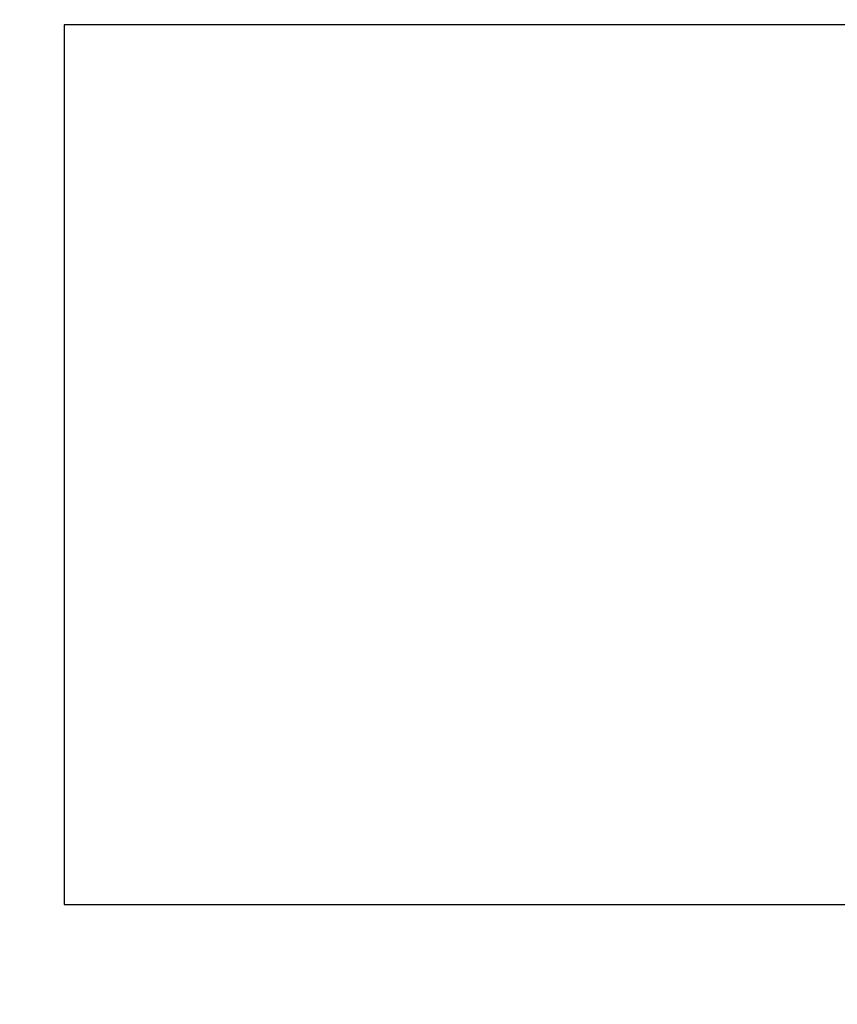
# Model space of a CAD drawing. Header units: millimetres. Extents: x 344 to 479, y 172 to 285.
# Tile 8 of 22: x 367 to 383, y 230 to 249. Entities that reach past the tile are written whole.
import ezdxf

# ---------------------------------------------------------------- set-up
doc = ezdxf.new("R2010")
doc.units = ezdxf.units.MM
doc.header["$LTSCALE"] = 30.734
doc.header["$PDMODE"] = 3
doc.header["$PDSIZE"] = 0.3125
doc.layers.get('0').update_dxf_attribs({"linetype": 'CONTINUOUS'})
doc.layers.get('Defpoints').update_dxf_attribs({"linetype": 'CONTINUOUS'})
doc.layers.add('dim', color=6, linetype='CONTINUOUS', lineweight=9)
doc.styles.add('Verdana', font='verdana.ttf', dxfattribs={"height": 2.5})
doc.dimstyles.new('aaaaaaaa 3.0', dxfattribs={"dimtxt": 2.5, "dimasz": 1.5, "dimexe": 1.25, "dimexo": 0.625, "dimtad": 1, "dimdec": 1, "dimzin": 9, "dimdsep": 46, "dimtxsty": 'Verdana', "dimcen": 0, "dimazin": 0, "dimtfac": 1, "dimtofl": 0, "dimtmove": 0, "dimatfit": 3, "dimfxl": 1, "dimlwd": 25, "dimlwe": 25, "dimarcsym": 0})

# ---------------------------------------------------------------- blocks, each defined once
blk = doc.blocks.new('*D35')
at = {"layer": 'Defpoints', "color": 0}
for p in [(368.104, 268.797), (354.06, 220.797), (368.104, 220.797)]:
    blk.add_point(p, dxfattribs=at)
at = {"layer": 'dim', "color": 0, "lineweight": 25}
for p, q in [((367.479, 268.797), (352.81, 268.797)), ((354.06, 267.297), (354.06, 222.297)), ((367.479, 220.797), (352.81, 220.797))]:
    blk.add_line(p, q, dxfattribs=at)
at = {"layer": 'dim', "color": 0}
for points in [[(354.31, 267.297), (353.81, 267.297), (354.06, 268.797)], [(353.81, 222.297), (354.31, 222.297), (354.06, 220.797)]]:
    blk.add_solid(points, dxfattribs=at)
at = {"layer": 'dim', "color": 0, "insert": (352.128, 244.797), "char_height": 2.5, "attachment_point": 5, "rotation": 90, "style": 'Verdana'}
blk.add_mtext('48', dxfattribs=at)

msp = doc.modelspace()

# ---------------------------------------------------------------- linework, layer by layer
at = {"color": 7, "linetype": 'Continuous'}
for p, q in [((367.933, 249.268), (367.933, 231.768)), ((389.433, 249.268), (367.933, 249.268)), ((367.933, 231.768), (389.433, 231.768))]:
    msp.add_line(p, q, dxfattribs=at)

# ---------------------------------------------------------------- dimensions: what is measured, and where the dimension line sits
at = {"layer": 'dim'}
dim = msp.add_linear_dim(base=(354.06, 220.797), p1=(368.104, 268.797), p2=(368.104, 220.797), angle=90, dimstyle='aaaaaaaa 3.0', dxfattribs=at)
dim.commit()
dim.dimension.update_dxf_attribs({"geometry": '*D35', "text_midpoint": (352.128, 244.797)})

doc.saveas('drawing.dxf')
